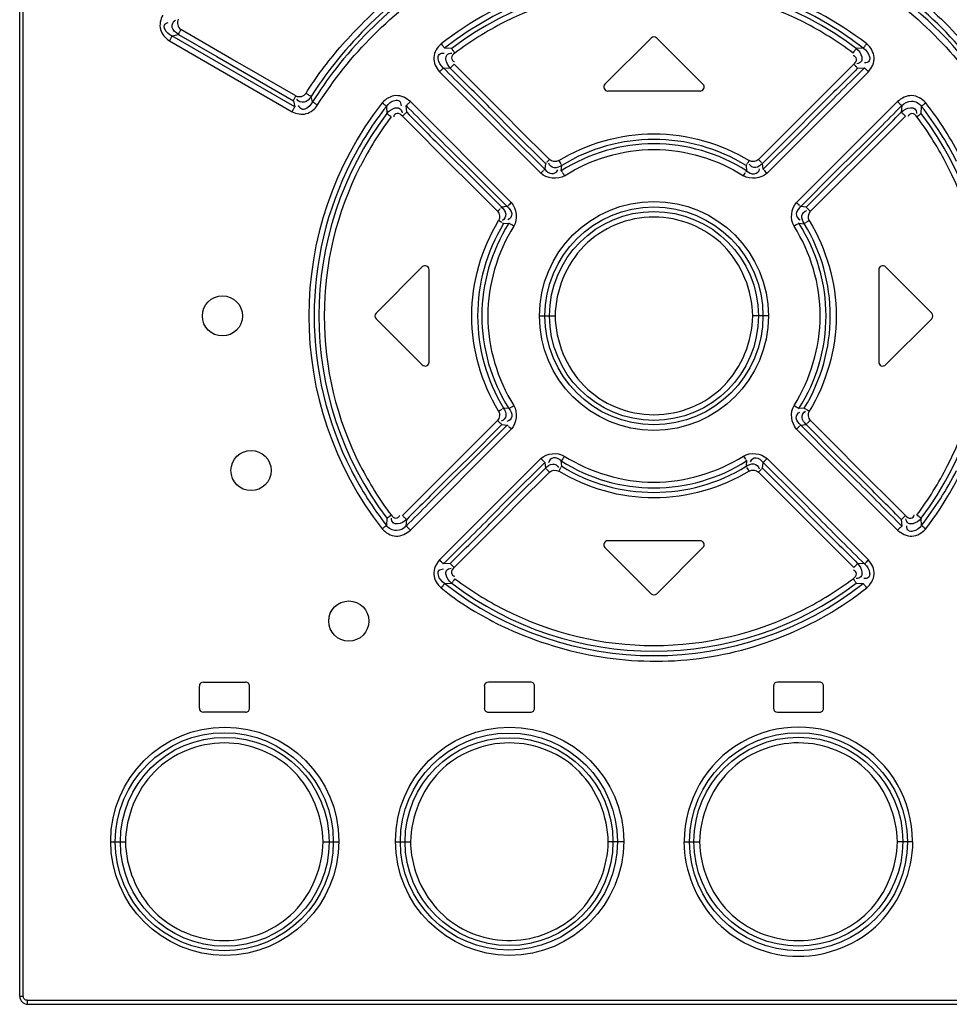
# Model space of a CAD drawing. Header units: inches. Extents: x 0 to 166, y 0 to 117.
# Tile 10 of 80: x 21.23 to 23.05, y 64.11 to 66.04. Entities that reach past the tile are written whole.
import ezdxf

# ---------------------------------------------------------------- set-up
doc = ezdxf.new("R2010")
doc.units = ezdxf.units.IN
doc.header["$LTSCALE"] = 9.105315
doc.header["$MEASUREMENT"] = 0
doc.layers.get('0').update_dxf_attribs({"linetype": 'CONTINUOUS'})

msp = doc.modelspace()

# ---------------------------------------------------------------- linework, layer by layer
at = {"color": 7, "linetype": 'CONTINUOUS'}
for p, q in [((21.2315, 64.1226), (21.2315, 69.1344)), ((21.2384, 64.1226), (21.2384, 69.1344)), ((21.6478, 65.9611), (21.5476, 66.0189)), ((21.5251, 65.9969), (21.7659, 65.8577)), ((21.5299, 66.0063), (21.5428, 66.0095)), ((21.7709, 65.8672), (21.5299, 66.0063)), ((21.5428, 66.0095), (21.6181, 65.966)), ((22.47, 66.0022), (22.3794, 65.9116)), ((22.5717, 65.9116), (22.4811, 66.0022)), ((22.0787, 65.9816), (22.0648, 65.9822)), ((22.8863, 65.9822), (22.8724, 65.9815)), ((22.8908, 65.9883), (22.8928, 65.9908)), ((21.6181, 65.966), (21.7682, 65.8793)), ((21.6729, 65.9466), (21.6478, 65.9611)), ((21.7732, 65.8888), (21.6729, 65.9466)), ((22.0624, 65.9438), (22.076, 65.9429)), ((22.0813, 65.9486), (22.0794, 65.9465)), ((22.0835, 65.9507), (22.0813, 65.9486)), ((22.1873, 65.8469), (22.0835, 65.9507)), ((22.8676, 65.9507), (22.7638, 65.8469)), ((22.8687, 65.9496), (22.8676, 65.9507)), ((22.8751, 65.943), (22.8886, 65.9438)), ((22.055, 65.9361), (22.2538, 65.7371)), ((22.6973, 65.7371), (22.8961, 65.9361)), ((22.8961, 65.9361), (22.8951, 65.9371)), ((21.8058, 65.8769), (21.8031, 65.8878)), ((22.5661, 65.8982), (22.385, 65.8982)), ((21.7682, 65.8793), (21.771, 65.8672)), ((21.9507, 65.8682), (21.9515, 65.8543)), ((21.9905, 65.8568), (21.9895, 65.8696)), ((22.1957, 65.6794), (21.9978, 65.8775)), ((22.9533, 65.8775), (22.7554, 65.6794)), ((22.9616, 65.8696), (22.9606, 65.8568)), ((22.9996, 65.8543), (23.0003, 65.8682)), ((23.0086, 65.8749), (23.0062, 65.873)), ((21.9822, 65.8489), (22.0858, 65.7453)), ((22.151, 65.8555), (22.1949, 65.811)), ((22.2003, 65.8182), (22.1591, 65.86)), ((22.2081, 65.8262), (22.1873, 65.8469)), ((22.7638, 65.8469), (22.743, 65.8262)), ((22.792, 65.86), (22.7508, 65.8182)), ((22.7562, 65.811), (22.8001, 65.8555)), ((22.8653, 65.7453), (22.9689, 65.8489)), ((22.9968, 65.852), (22.9948, 65.8504)), ((22.2704, 65.7639), (22.2081, 65.8262)), ((22.743, 65.8262), (22.6807, 65.7639)), ((22.1949, 65.811), (22.2614, 65.7449)), ((22.2628, 65.756), (22.2003, 65.8182)), ((22.7508, 65.8182), (22.6883, 65.756)), ((22.6897, 65.7449), (22.7562, 65.811)), ((22.0732, 65.7738), (22.115, 65.7327)), ((22.1218, 65.7378), (22.0774, 65.7814)), ((22.2671, 65.7605), (22.2704, 65.7639)), ((22.6807, 65.7639), (22.6839, 65.7606)), ((22.8737, 65.7814), (22.8293, 65.7378)), ((22.8361, 65.7327), (22.8779, 65.7738)), ((22.0858, 65.7453), (22.1065, 65.7246)), ((22.2628, 65.756), (22.2615, 65.7449)), ((22.2652, 65.7586), (22.2671, 65.7605)), ((22.2887, 65.7618), (22.2903, 65.7591)), ((22.2903, 65.7591), (22.2926, 65.7555)), ((22.2938, 65.7416), (22.2947, 65.7523)), ((22.6565, 65.7523), (22.6573, 65.7416)), ((22.6897, 65.7449), (22.6883, 65.756)), ((22.8446, 65.7246), (22.8653, 65.7453)), ((22.115, 65.7327), (22.1769, 65.6703)), ((22.1876, 65.6715), (22.1218, 65.7378)), ((22.2538, 65.7371), (22.257, 65.7403)), ((22.257, 65.7403), (22.2589, 65.7422)), ((22.2958, 65.7386), (22.2973, 65.7363)), ((22.2973, 65.7363), (22.2999, 65.7322)), ((22.6512, 65.7322), (22.653, 65.7349)), ((22.694, 65.7404), (22.6973, 65.7371)), ((22.8293, 65.7378), (22.7635, 65.6715)), ((22.7742, 65.6703), (22.8361, 65.7327)), ((22.1065, 65.7246), (22.1687, 65.6624)), ((22.7824, 65.6624), (22.8446, 65.7246)), ((22.1876, 65.6715), (22.1769, 65.6702)), ((22.1934, 65.6771), (22.1957, 65.6794)), ((22.7587, 65.6761), (22.7607, 65.6742)), ((22.7742, 65.6703), (22.7635, 65.6715)), ((22.7769, 65.6677), (22.7789, 65.6658)), ((22.1687, 65.6624), (22.171, 65.6646)), ((22.1737, 65.6423), (22.1709, 65.644)), ((22.1774, 65.6401), (22.1737, 65.6423)), ((22.1807, 65.6382), (22.1911, 65.639)), ((22.1967, 65.6355), (22.1944, 65.637)), ((22.2007, 65.633), (22.1967, 65.6355)), ((22.7545, 65.6356), (22.7504, 65.633)), ((22.76, 65.639), (22.7704, 65.6381)), ((22.7802, 65.644), (22.7775, 65.6424)), ((22.0212, 65.5534), (21.9306, 65.4628)), ((23.0205, 65.4628), (22.9299, 65.5534)), ((22.0346, 65.3667), (22.0346, 65.5478)), ((22.9165, 65.5478), (22.9165, 65.3667)), ((22.2509, 65.4572), (22.2816, 65.4572)), ((22.7002, 65.4572), (22.6695, 65.4572)), ((21.9306, 65.4517), (22.0212, 65.3611)), ((22.9299, 65.3611), (23.0205, 65.4517)), ((22.1966, 65.2789), (22.2007, 65.2815)), ((22.1709, 65.2705), (22.1736, 65.2721)), ((22.1911, 65.2755), (22.1807, 65.2763)), ((22.7544, 65.2789), (22.7568, 65.2775)), ((22.7704, 65.2763), (22.76, 65.2755)), ((22.7737, 65.2744), (22.7774, 65.2721)), ((22.7774, 65.2721), (22.7802, 65.2704)), ((22.1687, 65.2521), (22.1065, 65.1899)), ((22.1769, 65.2442), (22.115, 65.1817)), ((22.1218, 65.1767), (22.1876, 65.243)), ((22.1742, 65.2467), (22.1722, 65.2487)), ((22.1769, 65.2442), (22.1876, 65.243)), ((22.7635, 65.243), (22.7742, 65.2442)), ((22.7635, 65.243), (22.8293, 65.1767)), ((22.8361, 65.1817), (22.7742, 65.2442)), ((22.7824, 65.2521), (22.7801, 65.2499)), ((22.8446, 65.1899), (22.7824, 65.2521)), ((21.9978, 65.037), (22.1957, 65.2351)), ((22.1924, 65.2384), (22.1904, 65.2403)), ((22.7577, 65.2374), (22.7554, 65.2351)), ((22.7554, 65.2351), (22.9533, 65.037)), ((22.1065, 65.1899), (22.0858, 65.1692)), ((22.8653, 65.1692), (22.8446, 65.1899)), ((22.0858, 65.1692), (21.9822, 65.0656)), ((22.2538, 65.1774), (22.055, 64.9784)), ((22.115, 65.1817), (22.0732, 65.1407)), ((22.0774, 65.133), (22.1218, 65.1767)), ((22.2614, 65.1696), (22.1949, 65.1035)), ((22.2571, 65.1741), (22.2538, 65.1774)), ((22.2614, 65.1696), (22.2628, 65.1584)), ((22.2946, 65.1622), (22.2938, 65.1729)), ((22.6512, 65.1823), (22.6537, 65.1783)), ((22.6537, 65.1783), (22.6552, 65.1761)), ((22.6573, 65.1729), (22.6564, 65.1622)), ((22.6883, 65.1584), (22.6896, 65.1696)), ((22.7562, 65.1035), (22.6897, 65.1696)), ((22.6941, 65.1742), (22.6922, 65.1723)), ((22.6973, 65.1774), (22.6941, 65.1742)), ((22.8961, 64.9784), (22.6973, 65.1774)), ((22.8293, 65.1767), (22.8737, 65.133)), ((22.8779, 65.1407), (22.8361, 65.1817)), ((22.9689, 65.0656), (22.8653, 65.1692)), ((22.2003, 65.0963), (22.2628, 65.1584)), ((22.2081, 65.0883), (22.2704, 65.1506)), ((22.2704, 65.1506), (22.2672, 65.1539)), ((22.6608, 65.1554), (22.6585, 65.159)), ((22.6624, 65.1527), (22.6608, 65.1554)), ((22.684, 65.154), (22.6807, 65.1506)), ((22.6807, 65.1506), (22.743, 65.0883)), ((22.6859, 65.1559), (22.684, 65.154)), ((22.6883, 65.1584), (22.7508, 65.0963)), ((22.1949, 65.1035), (22.151, 65.059)), ((22.1591, 65.0545), (22.2003, 65.0963)), ((22.1873, 65.0675), (22.2081, 65.0883)), ((22.743, 65.0883), (22.7638, 65.0675)), ((22.7508, 65.0963), (22.792, 65.0545)), ((22.8001, 65.059), (22.7562, 65.1035)), ((21.9515, 65.0602), (21.9508, 65.0463)), ((21.9543, 65.0624), (21.9563, 65.064)), ((21.9895, 65.0449), (21.9905, 65.0577)), ((22.0835, 64.9637), (22.1873, 65.0675)), ((22.7638, 65.0675), (22.8676, 64.9637)), ((22.9606, 65.0577), (22.9616, 65.0449)), ((23.0004, 65.0463), (22.9996, 65.0602)), ((22.5661, 65.0163), (22.385, 65.0163)), ((22.3794, 65.0028), (22.47, 64.9123)), ((22.4811, 64.9123), (22.5717, 65.0028)), ((22.076, 64.9715), (22.0625, 64.9707)), ((22.0813, 64.966), (22.0835, 64.9637)), ((22.8676, 64.9637), (22.8698, 64.9659)), ((22.8698, 64.9659), (22.8717, 64.9679)), ((22.8887, 64.9706), (22.8751, 64.9715)), ((22.0648, 64.9323), (22.0787, 64.9329)), ((22.0603, 64.9261), (22.0583, 64.9236)), ((22.8724, 64.9329), (22.8863, 64.9323)), ((22.8928, 64.9237), (22.8909, 64.9261)), ((21.5838, 64.7309), (21.5838, 64.6876)), ((21.5917, 64.7387), (21.6744, 64.7387)), ((21.6822, 64.6876), (21.6822, 64.7309)), ((22.1429, 64.7309), (22.1429, 64.6876)), ((22.2334, 64.7387), (22.1507, 64.7387)), ((22.2413, 64.6876), (22.2413, 64.7309)), ((22.7098, 64.7309), (22.7098, 64.6876)), ((22.8004, 64.7387), (22.7177, 64.7387)), ((22.8082, 64.6876), (22.8082, 64.7309)), ((21.6744, 64.6797), (21.5917, 64.6797)), ((22.1507, 64.6797), (22.2334, 64.6797)), ((22.7177, 64.6797), (22.8004, 64.6797)), ((21.4091, 64.4257), (21.4388, 64.4257)), ((21.8267, 64.4257), (21.8583, 64.4257)), ((21.9677, 64.4257), (21.998, 64.4257)), ((22.4169, 64.4257), (22.386, 64.4257)), ((22.5342, 64.4257), (22.5651, 64.4257)), ((22.9834, 64.4257), (22.9531, 64.4257)), ((21.2315, 64.1226), (21.2384, 64.1226)), ((21.2463, 64.1147), (23.7048, 64.1147)), ((21.2472, 64.1068), (23.7039, 64.1068))]:
    msp.add_line(p, q, dxfattribs=at)
for points in [[(21.5476, 66.0189), (21.5469, 66.0176), (21.5462, 66.0163), (21.5455, 66.015), (21.5449, 66.0139), (21.5443, 66.0128), (21.5438, 66.0118), (21.5434, 66.0109), (21.5431, 66.0101), (21.5428, 66.0095)], [(21.5299, 66.0063), (21.5297, 66.0057), (21.5294, 66.005), (21.529, 66.0041), (21.5285, 66.0031), (21.528, 66.002), (21.5274, 66.0009), (21.5267, 65.9996), (21.5259, 65.9982), (21.5251, 65.9969)], [(22.0583, 65.9908), (22.0602, 65.9884), (22.0611, 65.9873), (22.0619, 65.9862), (22.0627, 65.9852), (22.0633, 65.9842), (22.064, 65.9834), (22.0644, 65.9827), (22.0648, 65.9822)], [(22.0787, 65.9816), (22.079, 65.981), (22.0795, 65.9804), (22.08, 65.9795), (22.0807, 65.9786), (22.0814, 65.9776), (22.0823, 65.9765), (22.0831, 65.9753), (22.0841, 65.974), (22.085, 65.9728)], [(22.8661, 65.9728), (22.867, 65.974), (22.8688, 65.9764)], [(22.8688, 65.9764), (22.8696, 65.9775), (22.8703, 65.9785), (22.871, 65.9795), (22.8716, 65.9803), (22.8721, 65.981), (22.8724, 65.9816)], [(22.8863, 65.9822), (22.8866, 65.9827), (22.8871, 65.9834), (22.8877, 65.9842), (22.8884, 65.9851), (22.8891, 65.986), (22.8899, 65.9871), (22.8908, 65.9883)], [(22.0582, 65.9394), (22.0561, 65.9372), (22.055, 65.9361)], [(22.0624, 65.9438), (22.062, 65.9434), (22.0615, 65.9428), (22.0608, 65.9421), (22.06, 65.9412), (22.0592, 65.9404), (22.0582, 65.9394)], [(22.0794, 65.9465), (22.0785, 65.9456), (22.0777, 65.9448), (22.077, 65.9441), (22.0764, 65.9435), (22.076, 65.943)], [(22.8751, 65.943), (22.8747, 65.9434), (22.8741, 65.944), (22.8735, 65.9447), (22.8727, 65.9456), (22.8718, 65.9464), (22.8709, 65.9474), (22.8687, 65.9496)], [(22.8951, 65.9371), (22.893, 65.9393), (22.892, 65.9403), (22.8912, 65.9411), (22.8904, 65.942), (22.8897, 65.9427), (22.8891, 65.9433), (22.8887, 65.9438)], [(21.7682, 65.8793), (21.7684, 65.8798), (21.7687, 65.8806), (21.7692, 65.8814), (21.7697, 65.8824), (21.7703, 65.8835), (21.7709, 65.8847), (21.7716, 65.886), (21.7724, 65.8874), (21.7732, 65.8888)], [(21.7931, 65.8939), (21.7944, 65.893), (21.7958, 65.8922), (21.7972, 65.8913), (21.7984, 65.8905), (21.7996, 65.8898), (21.8007, 65.8892), (21.8017, 65.8886), (21.8025, 65.8882), (21.8031, 65.8878)], [(21.7659, 65.8577), (21.7667, 65.859), (21.7674, 65.8603), (21.7681, 65.8616), (21.7688, 65.8628), (21.7694, 65.8639), (21.7699, 65.8649), (21.7703, 65.8658), (21.7707, 65.8666), (21.7709, 65.8672)], [(21.8058, 65.8769), (21.8064, 65.8766), (21.8071, 65.8762), (21.8081, 65.8756), (21.8091, 65.875), (21.8102, 65.8743), (21.8115, 65.8735), (21.8129, 65.8727), (21.8144, 65.8718), (21.8158, 65.8709)], [(21.9507, 65.8682), (21.9503, 65.8686), (21.9497, 65.8691), (21.9489, 65.8698), (21.9481, 65.8705), (21.9471, 65.8712), (21.9461, 65.8721), (21.9449, 65.873), (21.9425, 65.8749)], [(21.9978, 65.8775), (21.9966, 65.8764), (21.9955, 65.8752), (21.9944, 65.8741), (21.9933, 65.8731), (21.9924, 65.8722), (21.9915, 65.8714), (21.9907, 65.8706), (21.99, 65.87), (21.9895, 65.8696)], [(22.9616, 65.8696), (22.9611, 65.87), (22.9605, 65.8706), (22.9597, 65.8713), (22.9588, 65.8721), (22.9579, 65.873), (22.9569, 65.874), (22.9557, 65.8751), (22.9545, 65.8763), (22.9533, 65.8775)], [(23.0062, 65.873), (23.0051, 65.8721), (23.004, 65.8713), (23.0031, 65.8705), (23.0022, 65.8698), (23.0015, 65.8692), (23.0008, 65.8686), (23.0004, 65.8682)], [(21.9599, 65.8477), (21.9575, 65.8495), (21.9563, 65.8504), (21.9553, 65.8512), (21.9543, 65.852), (21.9534, 65.8527), (21.9526, 65.8533), (21.952, 65.8539), (21.9515, 65.8543)], [(21.9905, 65.8568), (21.99, 65.8564), (21.9893, 65.8558), (21.9886, 65.8551), (21.9877, 65.8543), (21.9867, 65.8534), (21.9857, 65.8524), (21.9845, 65.8512), (21.9834, 65.8501), (21.9822, 65.8489)], [(22.9689, 65.8489), (22.9678, 65.85), (22.9667, 65.8511), (22.9655, 65.8522), (22.9645, 65.8532), (22.9635, 65.8542), (22.9626, 65.855), (22.9618, 65.8557), (22.9612, 65.8564), (22.9606, 65.8568)], [(22.9948, 65.8504), (22.9924, 65.8486), (22.9912, 65.8477)], [(22.9996, 65.8543), (22.9991, 65.8539), (22.9985, 65.8533), (22.9977, 65.8527), (22.9968, 65.852)], [(22.2597, 65.743), (22.2604, 65.7438), (22.261, 65.7444), (22.2614, 65.7449)], [(22.2628, 65.756), (22.2632, 65.7565), (22.2638, 65.7571), (22.2645, 65.7578)], [(22.2932, 65.7545), (22.2938, 65.7536), (22.2943, 65.7528), (22.2946, 65.7523)], [(22.6565, 65.7523), (22.6568, 65.7528), (22.6573, 65.7535), (22.6579, 65.7544)], [(22.6585, 65.7554), (22.6592, 65.7565), (22.6599, 65.7577), (22.6607, 65.759), (22.6624, 65.7618)], [(22.6839, 65.7606), (22.6858, 65.7587), (22.6866, 65.7579)], [(22.6873, 65.7571), (22.6879, 65.7565), (22.6883, 65.756)], [(22.6897, 65.7449), (22.6901, 65.7444), (22.6906, 65.7438)], [(22.2938, 65.7416), (22.2941, 65.7411), (22.2946, 65.7404), (22.2951, 65.7395)], [(22.653, 65.7349), (22.6546, 65.7374), (22.6553, 65.7385)], [(22.6559, 65.7395), (22.6565, 65.7403), (22.657, 65.7411), (22.6573, 65.7416)], [(22.6913, 65.7431), (22.6921, 65.7423), (22.694, 65.7404)], [(22.171, 65.6646), (22.1731, 65.6667), (22.1741, 65.6676)], [(22.1749, 65.6685), (22.1757, 65.6692), (22.1764, 65.6698), (22.1769, 65.6703)], [(22.1876, 65.6715), (22.1881, 65.6719), (22.1887, 65.6725), (22.1894, 65.6732)], [(22.1903, 65.674), (22.1912, 65.675), (22.1934, 65.6771)], [(22.7554, 65.6794), (22.7565, 65.6783), (22.7587, 65.6761)], [(22.7616, 65.6733), (22.7623, 65.6726), (22.763, 65.672), (22.7635, 65.6715)], [(22.7742, 65.6703), (22.7747, 65.6698), (22.7753, 65.6693), (22.7761, 65.6685), (22.7769, 65.6677)], [(22.7789, 65.6658), (22.7812, 65.6635), (22.7824, 65.6624)], [(22.1807, 65.6382), (22.1801, 65.6385), (22.1793, 65.6389), (22.1784, 65.6395)], [(22.1934, 65.6376), (22.1925, 65.6382), (22.1917, 65.6386), (22.1911, 65.639)], [(22.7578, 65.6377), (22.7568, 65.637), (22.7545, 65.6356)], [(22.76, 65.639), (22.7594, 65.6387), (22.7587, 65.6382)], [(22.7727, 65.6395), (22.7718, 65.639), (22.771, 65.6385), (22.7704, 65.6382)], [(22.7775, 65.6424), (22.7749, 65.6408), (22.7738, 65.6401)], [(22.7504, 65.2815), (22.7517, 65.2806), (22.7544, 65.2789)], [(22.1736, 65.2721), (22.1762, 65.2737), (22.1773, 65.2743)], [(22.1784, 65.275), (22.1793, 65.2755), (22.1801, 65.276), (22.1807, 65.2763)], [(22.1911, 65.2755), (22.1917, 65.2758), (22.1924, 65.2763), (22.1933, 65.2768), (22.1943, 65.2774), (22.1966, 65.2789)], [(22.7578, 65.2768), (22.7587, 65.2763), (22.7594, 65.2758), (22.76, 65.2755)], [(22.7704, 65.2763), (22.771, 65.276), (22.7718, 65.2755), (22.7727, 65.275)], [(22.1722, 65.2487), (22.1699, 65.2509), (22.1687, 65.2521)], [(22.1769, 65.2442), (22.1764, 65.2446), (22.1758, 65.2452), (22.175, 65.2459), (22.1742, 65.2467)], [(22.1895, 65.2412), (22.1888, 65.2419), (22.1881, 65.2425), (22.1876, 65.243)], [(22.7635, 65.243), (22.763, 65.2425), (22.7624, 65.242), (22.7616, 65.2412)], [(22.7762, 65.246), (22.7754, 65.2453), (22.7747, 65.2447), (22.7742, 65.2442)], [(22.7801, 65.2499), (22.778, 65.2478), (22.777, 65.2469)], [(22.1957, 65.2351), (22.1946, 65.2362), (22.1924, 65.2384)], [(22.7608, 65.2404), (22.7599, 65.2395), (22.7577, 65.2374)], [(22.2598, 65.1714), (22.259, 65.1722), (22.2571, 65.1741)], [(22.2614, 65.1696), (22.261, 65.1701), (22.2605, 65.1706)], [(22.2965, 65.1771), (22.2946, 65.1741), (22.2941, 65.1734), (22.2938, 65.1729)], [(22.2997, 65.1823), (22.2989, 65.1809), (22.2981, 65.1796), (22.2973, 65.1783), (22.2965, 65.1771)], [(22.6559, 65.1751), (22.6565, 65.1742), (22.657, 65.1734), (22.6573, 65.1729)], [(22.6914, 65.1714), (22.6907, 65.1707), (22.6901, 65.1701), (22.6897, 65.1696)], [(22.2638, 65.1573), (22.2632, 65.1579), (22.2628, 65.1584)], [(22.2672, 65.1539), (22.2653, 65.1558), (22.2645, 65.1566)], [(22.2926, 65.1591), (22.2919, 65.158), (22.2912, 65.1568), (22.2904, 65.1554), (22.2887, 65.1527)], [(22.2946, 65.1622), (22.2943, 65.1617), (22.2938, 65.1609), (22.2932, 65.1601)], [(22.6579, 65.16), (22.6573, 65.1609), (22.6568, 65.1616), (22.6565, 65.1622)], [(22.6883, 65.1584), (22.6879, 65.158), (22.6873, 65.1574), (22.6866, 65.1567)], [(21.9515, 65.0602), (21.952, 65.0606), (21.9526, 65.0611), (21.9534, 65.0617), (21.9543, 65.0624)], [(21.9563, 65.064), (21.9586, 65.0659), (21.9599, 65.0668)], [(21.9822, 65.0656), (21.9833, 65.0645), (21.9844, 65.0633), (21.9856, 65.0622), (21.9866, 65.0612), (21.9876, 65.0603), (21.9885, 65.0595), (21.9893, 65.0587), (21.9899, 65.0581), (21.9905, 65.0577)], [(22.9606, 65.0577), (22.9611, 65.0581), (22.9618, 65.0587), (22.9625, 65.0594), (22.9634, 65.0602), (22.9644, 65.0611), (22.9654, 65.0621), (22.9666, 65.0632), (22.9677, 65.0644), (22.9689, 65.0656)], [(22.9912, 65.0668), (22.9936, 65.065), (22.9948, 65.0641), (22.9958, 65.0633), (22.9968, 65.0625), (22.9977, 65.0618), (22.9985, 65.0612), (22.9991, 65.0606), (22.9996, 65.0602)], [(21.9425, 65.0395), (21.9437, 65.0405), (21.9449, 65.0414), (21.946, 65.0423), (21.9471, 65.0432), (21.948, 65.044), (21.9489, 65.0447), (21.9496, 65.0453), (21.9503, 65.0459), (21.9507, 65.0463)], [(21.9895, 65.0449), (21.99, 65.0445), (21.9906, 65.0439), (21.9914, 65.0432), (21.9923, 65.0424), (21.9932, 65.0415), (21.9942, 65.0404), (21.9954, 65.0393), (21.9966, 65.0382), (21.9978, 65.037)], [(22.9533, 65.037), (22.9545, 65.0381), (22.9556, 65.0392), (22.9567, 65.0403), (22.9578, 65.0413), (22.9587, 65.0423), (22.9596, 65.0431), (22.9604, 65.0438), (22.9611, 65.0444), (22.9616, 65.0449)], [(23.0004, 65.0463), (23.0008, 65.0459), (23.0014, 65.0453), (23.0022, 65.0447), (23.003, 65.044), (23.004, 65.0432), (23.005, 65.0424), (23.0062, 65.0415), (23.0086, 65.0395)], [(22.055, 64.9784), (22.0571, 64.9762), (22.0581, 64.9752), (22.0591, 64.9742), (22.0599, 64.9733), (22.0607, 64.9725), (22.0614, 64.9718), (22.062, 64.9711), (22.0624, 64.9706)], [(22.8887, 64.9706), (22.8891, 64.9711), (22.8896, 64.9717), (22.8903, 64.9724), (22.8911, 64.9732), (22.8919, 64.9741), (22.8929, 64.9751)], [(22.8929, 64.9751), (22.895, 64.9773), (22.8961, 64.9784)], [(22.076, 64.9715), (22.0764, 64.971), (22.077, 64.9704), (22.0776, 64.9697), (22.0784, 64.9689), (22.0793, 64.968), (22.0813, 64.966)], [(22.8717, 64.9679), (22.8726, 64.9688), (22.8734, 64.9697), (22.8741, 64.9704), (22.8747, 64.971), (22.8751, 64.9715)], [(22.0823, 64.938), (22.0815, 64.9369), (22.0808, 64.9359), (22.0801, 64.935), (22.0795, 64.9341), (22.079, 64.9334), (22.0787, 64.9329)], [(22.085, 64.9417), (22.0841, 64.9405), (22.0823, 64.938)], [(22.8724, 64.9329), (22.8721, 64.9334), (22.8716, 64.9341), (22.8711, 64.9349), (22.8704, 64.9359), (22.8697, 64.9369), (22.8688, 64.938), (22.868, 64.9392), (22.867, 64.9404), (22.8661, 64.9417)], [(22.0648, 64.9323), (22.0645, 64.9318), (22.064, 64.9311), (22.0634, 64.9303), (22.0627, 64.9294), (22.062, 64.9284), (22.0612, 64.9273), (22.0603, 64.9261)], [(22.8909, 64.9261), (22.8892, 64.9283), (22.8884, 64.9293), (22.8878, 64.9302), (22.8872, 64.9311), (22.8867, 64.9318), (22.8863, 64.9323)], [(21.2463, 64.1147), (21.2449, 64.1149), (21.2437, 64.1152), (21.2425, 64.1157), (21.2414, 64.1164), (21.2404, 64.1174), (21.2396, 64.1185), (21.239, 64.1197), (21.2387, 64.1211), (21.2384, 64.1226)]]:
    msp.add_lwpolyline(points, dxfattribs=at)
for centre, radius in [((22.4755, 65.4571), 0.2246), ((22.4755, 65.4573), 0.2138), ((22.4755, 65.4571), 0.2049), ((21.6291, 65.4572), 0.0394), ((21.6853, 65.1539), 0.0394), ((21.877, 64.8587), 0.0394), ((21.6338, 64.4267), 0.2238), ((22.1924, 64.4267), 0.2238), ((21.6328, 64.4257), 0.2138), ((21.6337, 64.4256), 0.2048), ((22.1911, 64.426), 0.2129), ((22.1913, 64.4258), 0.2039), ((22.7591, 64.4257), 0.2138), ((22.7588, 64.4259), 0.2049)]:
    msp.add_circle(centre, radius, dxfattribs=at)
for centre, radius, start, end in [((22.4755, 65.457), 0.6667, 51.9965, 128.0036), ((22.4755, 65.4582), 0.6568, 52.8403, 127.1595), ((22.4756, 65.4584), 0.6454, 62.9278, 117.0726), ((22.4786, 65.455), 0.8023, 128.1712, 141.8698), ((22.4781, 65.4546), 0.794, 127.7971, 142.1275), ((22.4741, 65.456), 0.7923, 32.0861, 52.2028), ((22.4725, 65.455), 0.8023, 38.1302, 51.8288), ((22.5145, 65.4179), 0.8654, 130.9446, 139.189), ((22.4847, 65.4391), 0.6668, 117.0159, 126.8284), ((22.4664, 65.4391), 0.6668, 53.1711, 62.9833), ((22.4755, 65.9966), 0.00787, 45, 135), ((22.4752, 65.4581), 0.7977, 141.891, 147.4023), ((22.4761, 65.4563), 0.7913, 142.1378, 147.895), ((22.385, 65.9061), 0.00787, 135.0003, 270.0004), ((22.5661, 65.9061), 0.00787, 270, 45), ((22.4766, 65.4572), 0.6781, 141.9733, 218.028), ((22.477, 65.4565), 0.6682, 141.9663, 152.9556), ((22.474, 65.4564), 0.6683, 27.056, 38.0334), ((22.4764, 65.4572), 0.6581, 142.927, 217.0986), ((22.493, 65.4481), 0.6662, 143.1528, 152.9607), ((22.4585, 65.4484), 0.6658, 27.038, 36.852), ((22.4747, 65.4573), 0.6581, 322.9272, 37.0988), ((22.4755, 65.4576), 0.3457, 58.4476, 121.5524), ((22.4755, 65.457), 0.3377, 57.4291, 122.5705), ((22.475, 65.4572), 0.666, 152.9307, 207.0793), ((22.4737, 65.4572), 0.6449, 152.8994, 207.1011), ((22.4774, 65.4572), 0.6449, 332.8994, 27.1011), ((22.4761, 65.4572), 0.3464, 148.5153, 211.485), ((22.4756, 65.4572), 0.3376, 147.4259, 212.5739), ((22.4756, 65.4572), 0.3375, 327.4123, 32.5867), ((22.475, 65.4572), 0.3464, 328.5153, 31.485), ((22.0267, 65.5478), 0.00787, 0, 135.0054), ((22.9244, 65.5478), 0.00787, 44.9946, 180), ((21.9362, 65.4572), 0.00787, 135, 225), ((23.0149, 65.4572), 0.00787, 315, 45), ((22.0267, 65.3667), 0.00787, 224.9946, 360), ((22.9244, 65.3667), 0.00787, 180, 315.0054), ((22.4755, 65.4574), 0.3376, 237.4257, 302.5794), ((22.4763, 65.4575), 0.6673, 207.0466, 218.0407), ((22.4926, 65.4661), 0.6658, 207.038, 216.8525), ((22.4755, 65.4568), 0.3457, 238.4476, 301.5524), ((22.4581, 65.4663), 0.6662, 323.1529, 332.9605), ((22.4738, 65.4581), 0.6685, 321.9713, 332.9477), ((22.385, 65.0084), 0.00787, 90, 225), ((22.5661, 65.0084), 0.00787, 315, 90), ((22.4847, 65.4754), 0.6668, 233.1716, 242.9832), ((22.4664, 65.4754), 0.6668, 297.016, 306.8288), ((22.4756, 65.4575), 0.6667, 231.9971, 308.0037), ((22.4755, 65.4563), 0.6568, 232.8403, 307.1595), ((22.4755, 64.9179), 0.00787, 225, 315), ((22.4755, 65.456), 0.6454, 242.9278, 297.0726), ((21.5917, 64.7309), 0.00787, 90, 180), ((21.6744, 64.7309), 0.00787, 0, 90.004), ((22.1507, 64.7309), 0.00787, 89.9993, 179.9993), ((22.2334, 64.7309), 0.00787, 0, 90.0004), ((22.7177, 64.7309), 0.00787, 89.9996, 179.9996), ((22.8004, 64.7309), 0.00787, 0, 90.0007), ((21.5917, 64.6876), 0.00787, 180, 270), ((21.6744, 64.6876), 0.00787, 269.996, 360), ((22.1507, 64.6876), 0.00787, 180.0007, 270.0007), ((22.2334, 64.6876), 0.00787, 269.9996, 360), ((22.7177, 64.6876), 0.00787, 180.0004, 270.0004), ((22.8004, 64.6876), 0.00787, 269.9993, 360), ((22.7589, 64.4268), 0.2238, 359.9879, 180.0139), ((22.2215, 64.4309), 0.2235, 181.3276, 188.0828), ((21.2472, 64.1226), 0.0157, 180, 270)]:
    msp.add_arc(centre, radius, start, end, dxfattribs=at)
for points, knots in [([(22.8928, 65.9908), (22.7761, 66.0805), (22.476, 66.1889), (22.1741, 66.0816), (22.0583, 65.9908)], [0, 0, 0, 0, 0.500056, 1, 1, 1, 1]), ([(21.5121, 66.047), (21.5075, 66.0388), (21.5028, 66.0178), (21.5171, 66.0018), (21.5251, 65.9969)], [0, 0, 0, 0, 0.500028, 1, 1, 1, 1]), ([(21.5428, 66.0095), (21.5377, 66.0128), (21.5267, 66.0204), (21.5323, 66.0353), (21.5371, 66.0374)], [0, 0, 0, 0, 0.540115, 1, 1, 1, 1]), ([(21.5299, 66.0063), (21.5243, 66.0091), (21.5169, 66.015), (21.5135, 66.0285), (21.5199, 66.032), (21.5229, 66.0329)], [0, 0, 0, 0, 0.522213, 0.738608, 1, 1, 1, 1]), ([(22.0583, 65.9908), (22.0506, 65.9843), (22.0381, 65.9646), (22.0481, 65.9435), (22.055, 65.9361)], [0, 0, 0, 0, 0.500024, 1, 1, 1, 1]), ([(22.8724, 65.9816), (22.8774, 65.9773), (22.8836, 65.9696), (22.8838, 65.9553), (22.8769, 65.9524), (22.8736, 65.9519)], [0, 0, 0, 0, 0.516361, 0.735953, 1, 1, 1, 1]), ([(22.8863, 65.9822), (22.8919, 65.9783), (22.8986, 65.9706), (22.8995, 65.9556), (22.8918, 65.9536), (22.8884, 65.9535)], [0, 0, 0, 0, 0.524206, 0.73826, 1, 1, 1, 1]), ([(22.8961, 65.9361), (22.903, 65.9435), (22.913, 65.9646), (22.9005, 65.9843), (22.8928, 65.9908)], [0, 0, 0, 0, 0.500004, 1, 1, 1, 1]), ([(22.0624, 65.9438), (22.0573, 65.9483), (22.0517, 65.9568), (22.0527, 65.9718), (22.0605, 65.9729), (22.0639, 65.9726)], [0, 0, 0, 0, 0.524261, 0.738477, 1, 1, 1, 1]), ([(22.076, 65.943), (22.0716, 65.9479), (22.0665, 65.9564), (22.0683, 65.9705), (22.0756, 65.9724), (22.0789, 65.9726)], [0, 0, 0, 0, 0.51621, 0.735832, 1, 1, 1, 1]), ([(22.085, 65.9728), (22.0819, 65.9705), (22.0753, 65.9648), (22.081, 65.9562), (22.0841, 65.9559)], [0, 0, 0, 0, 0.551803, 1, 1, 1, 1]), ([(22.8676, 65.9507), (22.8703, 65.9535), (22.8761, 65.96), (22.8693, 65.9677), (22.8662, 65.9676)], [0, 0, 0, 0, 0.551644, 1, 1, 1, 1]), ([(21.8031, 65.8878), (21.7996, 65.883), (21.792, 65.8725), (21.7774, 65.8777), (21.7753, 65.8824)], [0, 0, 0, 0, 0.539473, 1, 1, 1, 1]), ([(21.9978, 65.8775), (21.9902, 65.8844), (21.9694, 65.8949), (21.949, 65.8827), (21.9425, 65.8749)], [0, 0, 0, 0, 0.50078, 1, 1, 1, 1]), ([(21.9507, 65.8682), (21.9546, 65.8738), (21.9626, 65.8803), (21.9776, 65.8805), (21.9794, 65.8728), (21.9795, 65.8694)], [0, 0, 0, 0, 0.522685, 0.73743, 1, 1, 1, 1]), ([(23.0086, 65.8749), (23.002, 65.8827), (22.9818, 65.8949), (22.9608, 65.8844), (22.9533, 65.8775)], [0, 0, 0, 0, 0.499302, 1, 1, 1, 1]), ([(21.7659, 65.8577), (21.7741, 65.8533), (21.7949, 65.8496), (21.8106, 65.8632), (21.8158, 65.8709)], [0, 0, 0, 0, 0.499234, 1, 1, 1, 1]), ([(21.8058, 65.8769), (21.8028, 65.8714), (21.7969, 65.8641), (21.7836, 65.8609), (21.7797, 65.8669), (21.7786, 65.8699)], [0, 0, 0, 0, 0.518035, 0.736002, 1, 1, 1, 1]), ([(21.9515, 65.8543), (21.9557, 65.8593), (21.9636, 65.8655), (21.9779, 65.8657), (21.9808, 65.8587), (21.9814, 65.8554)], [0, 0, 0, 0, 0.51542, 0.735651, 1, 1, 1, 1]), ([(22.9606, 65.8568), (22.9656, 65.8612), (22.9742, 65.8664), (22.9886, 65.8647), (22.9905, 65.8574), (22.9906, 65.854)], [0, 0, 0, 0, 0.518376, 0.737896, 1, 1, 1, 1]), ([(22.9616, 65.8696), (22.9663, 65.8749), (22.981, 65.8824), (22.9962, 65.8743), (23.0004, 65.8682)], [0, 0, 0, 0, 0.488719, 1, 1, 1, 1]), ([(21.9822, 65.8489), (21.9794, 65.8516), (21.9729, 65.8576), (21.965, 65.8509), (21.965, 65.8477)], [0, 0, 0, 0, 0.553392, 1, 1, 1, 1]), ([(22.9912, 65.8477), (22.9889, 65.8507), (22.983, 65.8573), (22.9746, 65.8514), (22.9743, 65.8483)], [0, 0, 0, 0, 0.549624, 1, 1, 1, 1]), ([(22.2887, 65.7618), (22.344, 65.7953), (22.4755, 65.8336), (22.6071, 65.7953), (22.6624, 65.7618)], [0, 0, 0, 0, 0.500001, 1, 1, 1, 1]), ([(22.2999, 65.7322), (22.3516, 65.7646), (22.4755, 65.8025), (22.5996, 65.7647), (22.6512, 65.7322)], [0, 0, 0, 0, 0.500024, 1, 1, 1, 1]), ([(23.0086, 65.0395), (23.085, 65.1405), (23.1884, 65.3881), (23.1358, 65.6525), (23.0785, 65.7654)], [0, 0, 0, 0, 0.499969, 1, 1, 1, 1]), ([(22.2614, 65.7449), (22.2651, 65.741), (22.2733, 65.7324), (22.2855, 65.7392), (22.2868, 65.7437)], [0, 0, 0, 0, 0.534878, 1, 1, 1, 1]), ([(22.2946, 65.7523), (22.2901, 65.7497), (22.2804, 65.7442), (22.27, 65.7524), (22.2692, 65.7571)], [0, 0, 0, 0, 0.528007, 1, 1, 1, 1]), ([(22.6573, 65.7416), (22.6618, 65.7385), (22.6715, 65.7317), (22.6823, 65.7408), (22.6828, 65.7454)], [0, 0, 0, 0, 0.536066, 1, 1, 1, 1]), ([(22.6883, 65.756), (22.6845, 65.7525), (22.6764, 65.7448), (22.6644, 65.7505), (22.6626, 65.7548)], [0, 0, 0, 0, 0.526983, 1, 1, 1, 1]), ([(22.1769, 65.6703), (22.1804, 65.6664), (22.1882, 65.6583), (22.1825, 65.6462), (22.1782, 65.6443)], [0, 0, 0, 0, 0.527864, 1, 1, 1, 1]), ([(22.1876, 65.6715), (22.1916, 65.6678), (22.2003, 65.6597), (22.1936, 65.6472), (22.1891, 65.6459)], [0, 0, 0, 0, 0.537162, 1, 1, 1, 1]), ([(22.7635, 65.6715), (22.7596, 65.6678), (22.7509, 65.6597), (22.7576, 65.6473), (22.7621, 65.6459)], [0, 0, 0, 0, 0.534493, 1, 1, 1, 1]), ([(22.6695, 65.4572), (22.6684, 65.5067), (22.628, 65.6098), (22.4755, 65.6718), (22.3231, 65.6098), (22.2826, 65.5067), (22.2816, 65.4572)], [0, 0, 0, 0, 0.249989, 0.499983, 0.749986, 1, 1, 1, 1]), ([(22.7704, 65.6382), (22.7679, 65.6427), (22.7623, 65.6525), (22.7706, 65.663), (22.7752, 65.6637)], [0, 0, 0, 0, 0.528086, 1, 1, 1, 1]), ([(22.1709, 65.2705), (22.1374, 65.3258), (22.099, 65.4572), (22.1373, 65.5887), (22.1709, 65.644)], [0, 0, 0, 0, 0.500004, 1, 1, 1, 1]), ([(22.2007, 65.633), (22.1682, 65.5814), (22.1311, 65.4573), (22.1681, 65.3331), (22.2007, 65.2815)], [0, 0, 0, 0, 0.499948, 1, 1, 1, 1]), ([(22.7504, 65.2815), (22.7826, 65.3333), (22.8205, 65.4571), (22.783, 65.5814), (22.7504, 65.633)], [0, 0, 0, 0, 0.499983, 1, 1, 1, 1]), ([(22.7802, 65.644), (22.8137, 65.5887), (22.8521, 65.4572), (22.8138, 65.3257), (22.7802, 65.2704)], [0, 0, 0, 0, 0.500004, 1, 1, 1, 1]), ([(22.2816, 65.4572), (22.2827, 65.4078), (22.3231, 65.3046), (22.4756, 65.2427), (22.628, 65.3046), (22.6685, 65.4078), (22.6695, 65.4572)], [0, 0, 0, 0, 0.249989, 0.499983, 0.749986, 1, 1, 1, 1]), ([(22.1807, 65.2763), (22.1832, 65.2717), (22.1888, 65.262), (22.1805, 65.2515), (22.1759, 65.2507)], [0, 0, 0, 0, 0.528086, 1, 1, 1, 1]), ([(22.1911, 65.2755), (22.1942, 65.271), (22.201, 65.2612), (22.1918, 65.2504), (22.1871, 65.2501)], [0, 0, 0, 0, 0.537103, 1, 1, 1, 1]), ([(22.7635, 65.243), (22.7595, 65.2467), (22.7508, 65.2548), (22.7575, 65.2673), (22.762, 65.2686)], [0, 0, 0, 0, 0.537123, 1, 1, 1, 1]), ([(22.7742, 65.2442), (22.7707, 65.248), (22.7629, 65.2562), (22.7686, 65.2683), (22.7729, 65.2701)], [0, 0, 0, 0, 0.527864, 1, 1, 1, 1]), ([(22.2628, 65.1584), (22.2666, 65.162), (22.2747, 65.1696), (22.2867, 65.164), (22.2885, 65.1597)], [0, 0, 0, 0, 0.526983, 1, 1, 1, 1]), ([(22.2938, 65.1729), (22.2893, 65.1759), (22.2797, 65.1827), (22.269, 65.1736), (22.2686, 65.169)], [0, 0, 0, 0, 0.534914, 1, 1, 1, 1]), ([(22.2997, 65.1823), (22.3513, 65.1497), (22.4756, 65.1124), (22.5994, 65.15), (22.6512, 65.1823)], [0, 0, 0, 0, 0.499956, 1, 1, 1, 1]), ([(22.6565, 65.1622), (22.661, 65.1647), (22.6707, 65.1703), (22.6811, 65.162), (22.6819, 65.1574)], [0, 0, 0, 0, 0.528007, 1, 1, 1, 1]), ([(22.6897, 65.1696), (22.686, 65.1735), (22.6778, 65.1821), (22.6655, 65.1753), (22.6642, 65.1709)], [0, 0, 0, 0, 0.536105, 1, 1, 1, 1]), ([(22.6624, 65.1527), (22.6071, 65.1192), (22.4756, 65.0809), (22.344, 65.1191), (22.2887, 65.1527)], [0, 0, 0, 0, 0.500001, 1, 1, 1, 1]), ([(21.9599, 65.0668), (21.9622, 65.0637), (21.9681, 65.0572), (21.9765, 65.063), (21.9768, 65.0662)], [0, 0, 0, 0, 0.549624, 1, 1, 1, 1]), ([(21.9905, 65.0577), (21.9855, 65.0533), (21.9769, 65.0481), (21.9625, 65.0498), (21.9606, 65.0571), (21.9605, 65.0604)], [0, 0, 0, 0, 0.518376, 0.737896, 1, 1, 1, 1]), ([(22.9689, 65.0656), (22.9717, 65.0628), (22.9782, 65.0569), (22.9861, 65.0636), (22.9861, 65.0668)], [0, 0, 0, 0, 0.553392, 1, 1, 1, 1]), ([(22.9996, 65.0602), (22.9954, 65.0552), (22.9875, 65.0489), (22.9732, 65.0488), (22.9703, 65.0558), (22.9697, 65.0591)], [0, 0, 0, 0, 0.51542, 0.735651, 1, 1, 1, 1]), ([(21.9425, 65.0395), (21.9491, 65.0318), (21.9694, 65.0196), (21.9903, 65.0301), (21.9978, 65.037)], [0, 0, 0, 0, 0.499301, 1, 1, 1, 1]), ([(21.9895, 65.0449), (21.9848, 65.0396), (21.9701, 65.0321), (21.9549, 65.0402), (21.9507, 65.0463)], [0, 0, 0, 0, 0.48872, 1, 1, 1, 1]), ([(22.9533, 65.037), (22.9609, 65.0301), (22.9817, 65.0196), (23.0021, 65.0317), (23.0086, 65.0395)], [0, 0, 0, 0, 0.500779, 1, 1, 1, 1]), ([(23.0004, 65.0463), (22.9965, 65.0407), (22.9885, 65.0342), (22.9735, 65.034), (22.9717, 65.0417), (22.9716, 65.0451)], [0, 0, 0, 0, 0.522685, 0.737431, 1, 1, 1, 1]), ([(22.055, 64.9784), (22.0482, 64.9709), (22.0381, 64.9499), (22.0506, 64.9301), (22.0583, 64.9236)], [0, 0, 0, 0, 0.500051, 1, 1, 1, 1]), ([(22.8928, 64.9237), (22.9004, 64.9303), (22.913, 64.9498), (22.9031, 64.9711), (22.8961, 64.9784)], [0, 0, 0, 0, 0.50004, 1, 1, 1, 1]), ([(22.0648, 64.9323), (22.0592, 64.9361), (22.0525, 64.9438), (22.0516, 64.9588), (22.0593, 64.9609), (22.0627, 64.961)], [0, 0, 0, 0, 0.524208, 0.738263, 1, 1, 1, 1]), ([(22.0787, 64.9329), (22.0737, 64.9372), (22.0674, 64.9449), (22.0673, 64.9591), (22.0742, 64.962), (22.0775, 64.9626)], [0, 0, 0, 0, 0.516361, 0.735953, 1, 1, 1, 1]), ([(22.0835, 64.9637), (22.0808, 64.961), (22.075, 64.9545), (22.0818, 64.9468), (22.0849, 64.9469)], [0, 0, 0, 0, 0.551644, 1, 1, 1, 1]), ([(22.8661, 64.9417), (22.8692, 64.944), (22.8758, 64.9497), (22.8701, 64.9582), (22.867, 64.9586)], [0, 0, 0, 0, 0.551801, 1, 1, 1, 1]), ([(22.8751, 64.9715), (22.8795, 64.9666), (22.8846, 64.9581), (22.8828, 64.944), (22.8755, 64.942), (22.8722, 64.9419)], [0, 0, 0, 0, 0.51621, 0.735832, 1, 1, 1, 1]), ([(22.8887, 64.9706), (22.8938, 64.9661), (22.8994, 64.9577), (22.8984, 64.9427), (22.8906, 64.9416), (22.8872, 64.9419)], [0, 0, 0, 0, 0.524261, 0.738456, 1, 1, 1, 1]), ([(22.167, 64.8541), (22.2803, 64.7975), (22.5434, 64.7439), (22.7934, 64.8453), (22.8928, 64.9237)], [0, 0, 0, 0, 0.500149, 1, 1, 1, 1]), ([(21.8267, 64.4257), (21.8256, 64.4752), (21.7852, 64.5784), (21.6327, 64.6402), (21.4804, 64.5783), (21.4399, 64.4752), (21.4388, 64.4257)], [0, 0, 0, 0, 0.250262, 0.500121, 0.749803, 1, 1, 1, 1]), ([(22.386, 64.4257), (22.3849, 64.4752), (22.3445, 64.5783), (22.192, 64.6403), (22.0396, 64.5783), (21.9991, 64.4752), (21.998, 64.4257)], [0, 0, 0, 0, 0.250031, 0.500027, 0.749974, 1, 1, 1, 1]), ([(22.9531, 64.4257), (22.9519, 64.4752), (22.9116, 64.5783), (22.7591, 64.6403), (22.6067, 64.5784), (22.5662, 64.4752), (22.5651, 64.4257)], [0, 0, 0, 0, 0.249999, 0.499936, 0.749948, 1, 1, 1, 1]), ([(21.4388, 64.4257), (21.44, 64.3762), (21.4803, 64.2732), (21.6327, 64.2113), (21.7851, 64.2731), (21.8256, 64.3762), (21.8267, 64.4257)], [0, 0, 0, 0, 0.250168, 0.499844, 0.749717, 1, 1, 1, 1]), ([(22.0002, 64.3995), (22.0069, 64.3526), (22.0574, 64.26), (22.2064, 64.2136), (22.3482, 64.2797), (22.385, 64.3783), (22.386, 64.4257)], [0, 0, 0, 0, 0.24983, 0.499778, 0.749869, 1, 1, 1, 1]), ([(22.5342, 64.4257), (22.535, 64.3684), (22.5825, 64.249), (22.7588, 64.1771), (22.9353, 64.2488), (22.9828, 64.3684), (22.9834, 64.4257)], [0, 0, 0, 0, 0.249992, 0.499938, 0.749968, 1, 1, 1, 1]), ([(22.5651, 64.4257), (22.5662, 64.3763), (22.6066, 64.2731), (22.7591, 64.2112), (22.9115, 64.2731), (22.952, 64.3763), (22.9531, 64.4257)], [0, 0, 0, 0, 0.250031, 0.500027, 0.749974, 1, 1, 1, 1]), ([(21.2472, 64.1068), (21.2464, 64.1068), (21.2468, 64.111), (21.2463, 64.1129), (21.2463, 64.1147)], [0, 0, 0, 0, 0.299971, 1, 1, 1, 1])]:
    msp.add_open_spline(points, degree=3, knots=knots, dxfattribs=at)
for points in [[(21.8158, 65.8709), (21.8777, 65.9694), (21.9641, 66.0558), (22.0626, 66.1177)], [(22.8885, 66.1177), (22.987, 66.0559), (23.0733, 65.9694), (23.1352, 65.8709)], [(23.0015, 66.0734), (23.0428, 66.0379), (23.0809, 65.9984), (23.1146, 65.9556)], [(21.5425, 66.0391), (21.5388, 66.0332), (21.5416, 66.0224), (21.5476, 66.0189)], [(21.7931, 65.8939), (21.8126, 65.9255), (21.8352, 65.9554), (21.8595, 65.9835)], [(22.0624, 65.9438), (22.0919, 65.9144), (22.1217, 65.8852), (22.151, 65.8555)], [(22.1591, 65.86), (22.1316, 65.8879), (22.1037, 65.9153), (22.076, 65.943)], [(22.8751, 65.943), (22.8474, 65.9153), (22.8195, 65.8879), (22.792, 65.86)], [(22.8001, 65.8555), (22.8294, 65.8852), (22.8592, 65.9144), (22.8887, 65.9438)], [(21.7732, 65.8888), (21.7791, 65.8853), (21.7894, 65.8881), (21.7931, 65.8939)], [(22.0774, 65.7814), (22.0478, 65.8105), (22.0188, 65.8402), (21.9895, 65.8696)], [(22.9616, 65.8696), (22.9323, 65.8402), (22.9033, 65.8105), (22.8737, 65.7814)], [(23.0785, 65.7654), (23.0589, 65.8041), (23.0355, 65.841), (23.0086, 65.8749)], [(21.9905, 65.8568), (22.0181, 65.8292), (22.0453, 65.8012), (22.0732, 65.7738)], [(22.8779, 65.7738), (22.9058, 65.8012), (22.933, 65.8292), (22.9606, 65.8568)], [(22.2887, 65.7618), (22.2834, 65.7586), (22.2749, 65.7597), (22.2704, 65.7639)], [(22.6807, 65.7639), (22.6763, 65.7596), (22.6678, 65.7588), (22.6624, 65.7618)], [(22.2999, 65.7322), (22.2868, 65.7241), (22.2647, 65.7261), (22.2538, 65.7371)], [(22.6973, 65.7371), (22.6862, 65.7263), (22.6643, 65.724), (22.6512, 65.7322)], [(22.1957, 65.6794), (22.2064, 65.6681), (22.2089, 65.6462), (22.2007, 65.633)], [(22.7504, 65.633), (22.7422, 65.6462), (22.7444, 65.6684), (22.7554, 65.6794)], [(22.1687, 65.6624), (22.1731, 65.658), (22.1739, 65.6494), (22.1709, 65.644)], [(22.7802, 65.644), (22.777, 65.6493), (22.7782, 65.6578), (22.7824, 65.6624)], [(22.2007, 65.2815), (22.2088, 65.2682), (22.2065, 65.2463), (22.1957, 65.2351)], [(22.7554, 65.2351), (22.7447, 65.2463), (22.7422, 65.2682), (22.7504, 65.2815)], [(22.1709, 65.2705), (22.1741, 65.2652), (22.1729, 65.2566), (22.1687, 65.2521)], [(22.7824, 65.2521), (22.778, 65.2565), (22.7772, 65.2651), (22.7802, 65.2704)], [(22.2538, 65.1774), (22.2649, 65.1881), (22.2866, 65.1903), (22.2997, 65.1823)], [(22.6512, 65.1823), (22.6645, 65.1902), (22.6862, 65.1881), (22.6973, 65.1774)], [(22.2704, 65.1506), (22.2748, 65.1549), (22.2833, 65.1557), (22.2887, 65.1527)], [(22.6624, 65.1527), (22.6677, 65.1559), (22.6762, 65.1548), (22.6807, 65.1506)], [(21.9895, 65.0449), (22.0188, 65.0742), (22.0478, 65.104), (22.0774, 65.133)], [(22.0732, 65.1407), (22.0453, 65.1133), (22.0181, 65.0853), (21.9905, 65.0577)], [(22.8737, 65.133), (22.9033, 65.104), (22.9323, 65.0742), (22.9616, 65.0449)], [(22.9606, 65.0577), (22.933, 65.0853), (22.9058, 65.1133), (22.8779, 65.1407)], [(22.151, 65.059), (22.1217, 65.0292), (22.0919, 65.0001), (22.0624, 64.9706)], [(22.076, 64.9715), (22.1037, 64.9992), (22.1316, 65.0266), (22.1591, 65.0545)], [(22.792, 65.0545), (22.8195, 65.0266), (22.8474, 64.9992), (22.8751, 64.9715)], [(22.8887, 64.9706), (22.8592, 65.0001), (22.8294, 65.0292), (22.8001, 65.059)], [(22.0583, 64.9236), (22.0916, 64.8963), (22.1285, 64.8733), (22.167, 64.8541)]]:
    msp.add_open_spline(points, degree=3, dxfattribs=at)

doc.saveas('drawing.dxf')
